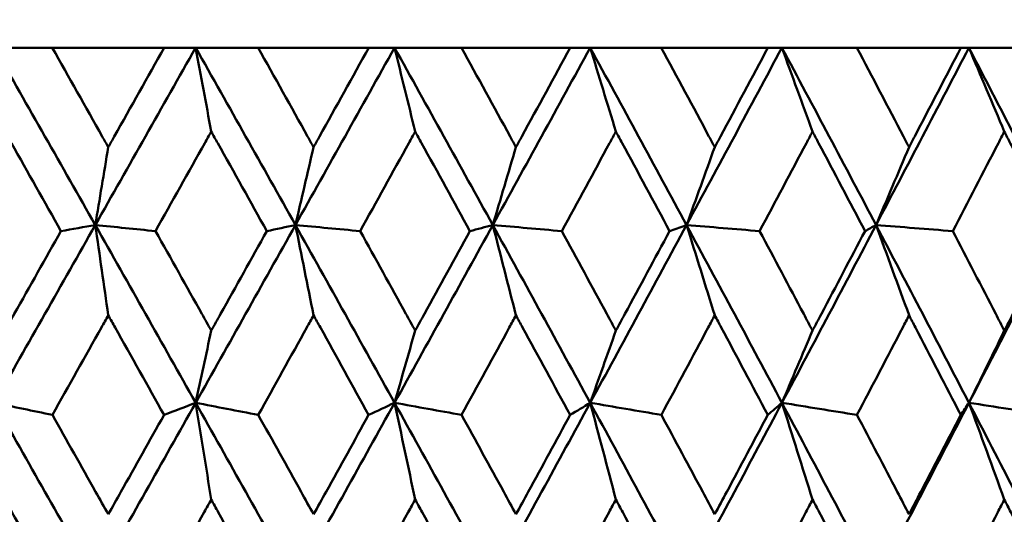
# Model space of a CAD drawing. Header units: millimetres. Extents: x 113 to 2969, y 62 to 2427.
# Tile 246 of 256: x 1594.29 to 1600.21, y 291.52 to 294.49. Entities that reach past the tile are written whole.
import ezdxf

# ---------------------------------------------------------------- set-up
doc = ezdxf.new("R2010")
doc.units = ezdxf.units.MM
doc.header["$LTSCALE"] = 12
doc.layers.add('Widoczne (ISO)', color=7, linetype='Continuous', lineweight=50)

msp = doc.modelspace()

# ---------------------------------------------------------------- linework, layer by layer
at = {"layer": 'Widoczne (ISO)'}
for p, q in [((1594.1383, 294.3264), (1594.4859, 294.3264)), ((1595.1592, 294.3264), (1594.4859, 294.3264)), ((1595.1592, 294.3264), (1595.3482, 294.3264)), ((1595.3482, 294.3264), (1595.7239, 294.3264)), ((1596.3891, 294.3264), (1595.7239, 294.3264)), ((1596.3891, 294.3264), (1596.5438, 294.3264)), ((1596.5438, 294.3264), (1596.946, 294.3264)), ((1597.6006, 294.3264), (1596.946, 294.3264)), ((1597.6006, 294.3264), (1597.7201, 294.3264)), ((1597.7201, 294.3264), (1598.1474, 294.3264)), ((1598.7887, 294.3264), (1598.1474, 294.3264)), ((1598.7887, 294.3264), (1598.8727, 294.3264)), ((1598.8727, 294.3264), (1599.3233, 294.3264)), ((1599.9489, 294.3264), (1599.3233, 294.3264)), ((1599.9489, 294.3264), (1599.997, 294.3264)), ((1599.997, 294.3264), (1600.4691, 294.3264)), ((1598.2998, 293.2601), (1598.1977, 293.2237))]:
    msp.add_line(p, q, dxfattribs=at)
msp.add_circle((1591.6943, 326.3264), 50, dxfattribs=at)
for points in [[(1594.1383, 294.3264), (1594.3411, 293.9712), (1594.5432, 293.6157), (1594.7448, 293.2601)], [(1595.3482, 294.3264), (1595.1475, 293.9712), (1594.9463, 293.6157), (1594.7448, 293.2601)], [(1595.3482, 294.3264), (1595.549, 293.9712), (1595.749, 293.6157), (1595.9482, 293.2601)], [(1595.4419, 293.8221), (1595.4108, 293.9906), (1595.3796, 294.1587), (1595.3482, 294.3264)], [(1596.5438, 294.3264), (1596.3458, 293.9712), (1596.1473, 293.6157), (1595.9482, 293.2601)], [(1596.5438, 294.3264), (1596.7417, 293.9712), (1596.9387, 293.6157), (1597.1347, 293.2601)], [(1596.6681, 293.8221), (1596.6268, 293.9906), (1596.5853, 294.1587), (1596.5438, 294.3264)], [(1597.7201, 294.3264), (1597.5258, 293.9712), (1597.3306, 293.6157), (1597.1347, 293.2601)], [(1597.7201, 294.3264), (1597.9145, 293.9712), (1598.1077, 293.6157), (1598.2998, 293.2601)], [(1597.8746, 293.8221), (1597.8233, 293.9906), (1597.7718, 294.1587), (1597.7201, 294.3264)], [(1598.8727, 294.3264), (1598.6827, 293.9712), (1598.4917, 293.6157), (1598.2998, 293.2601)], [(1598.8727, 294.3264), (1599.0627, 293.9712), (1599.2514, 293.6157), (1599.4388, 293.2601)], [(1599.0568, 293.8221), (1598.9956, 293.9906), (1598.9342, 294.1587), (1598.8727, 294.3264)], [(1599.997, 294.3264), (1599.8121, 293.9712), (1599.626, 293.6157), (1599.4388, 293.2601)], [(1599.997, 294.3264), (1600.1819, 293.9712), (1600.3653, 293.6157), (1600.5472, 293.2601)], [(1600.2099, 293.8221), (1600.1391, 293.9906), (1600.0681, 294.1587), (1599.997, 294.3264)], [(1594.823, 293.7287), (1594.797, 293.5723), (1594.7709, 293.416), (1594.7448, 293.2601)], [(1596.0572, 293.7287), (1596.0209, 293.5723), (1595.9845, 293.416), (1595.9482, 293.2601)], [(1597.2741, 293.7287), (1597.2277, 293.5723), (1597.1812, 293.416), (1597.1347, 293.2601)], [(1598.4691, 293.7287), (1598.4127, 293.5723), (1598.3563, 293.416), (1598.2998, 293.2601)], [(1599.6373, 293.7287), (1599.5712, 293.5723), (1599.505, 293.416), (1599.4388, 293.2601)], [(1594.7448, 293.2601), (1594.543, 292.904), (1594.3409, 292.5478), (1594.1384, 292.1915)], [(1594.7448, 293.2601), (1594.676, 293.248), (1594.6073, 293.2359), (1594.5385, 293.2237)], [(1594.823, 292.7175), (1594.797, 292.8988), (1594.771, 293.0797), (1594.7448, 293.2601)], [(1594.7448, 293.2601), (1594.9467, 292.904), (1595.1479, 292.5478), (1595.3484, 292.1915)], [(1594.7448, 293.2601), (1594.8655, 293.248), (1594.9862, 293.2359), (1595.1068, 293.2237)], [(1595.9482, 293.2601), (1595.7488, 292.904), (1595.5488, 292.5478), (1595.3484, 292.1915)], [(1595.9482, 293.2601), (1595.8907, 293.248), (1595.8333, 293.2359), (1595.7759, 293.2237)], [(1596.0572, 292.7175), (1596.0209, 292.8988), (1595.9846, 293.0797), (1595.9482, 293.2601)], [(1595.9482, 293.2601), (1596.1476, 292.904), (1596.3462, 292.5478), (1596.544, 292.1915)], [(1595.9482, 293.2601), (1596.0779, 293.248), (1596.2077, 293.2359), (1596.3375, 293.2237)], [(1597.1347, 293.2601), (1596.9385, 292.904), (1596.7416, 292.5478), (1596.544, 292.1915)], [(1597.1347, 293.2601), (1597.0889, 293.248), (1597.0431, 293.2359), (1596.9973, 293.2237)], [(1597.2741, 292.7175), (1597.2278, 292.8988), (1597.1813, 293.0797), (1597.1347, 293.2601)], [(1597.1347, 293.2601), (1597.331, 292.904), (1597.5262, 292.5478), (1597.7204, 292.1915)], [(1597.1347, 293.2601), (1597.2731, 293.248), (1597.4115, 293.2359), (1597.5498, 293.2237)], [(1598.2998, 293.2601), (1598.1076, 292.904), (1597.9144, 292.5478), (1597.7204, 292.1915)], [(1598.4691, 292.7175), (1598.4128, 292.8988), (1598.3564, 293.0797), (1598.2998, 293.2601)], [(1598.2998, 293.2601), (1598.4921, 292.904), (1598.6832, 292.5478), (1598.8731, 292.1915)], [(1598.2998, 293.2601), (1598.4462, 293.248), (1598.5926, 293.2359), (1598.7391, 293.2237)], [(1599.4388, 293.2601), (1599.2513, 292.904), (1599.0627, 292.5478), (1598.8731, 292.1915)], [(1599.4388, 293.2601), (1599.4167, 293.248), (1599.3945, 293.2359), (1599.3724, 293.2237)], [(1599.6373, 292.7175), (1599.5713, 292.8988), (1599.5051, 293.0797), (1599.4388, 293.2601)], [(1599.4388, 293.2601), (1599.6264, 292.904), (1599.8126, 292.5478), (1599.9974, 292.1915)], [(1599.4388, 293.2601), (1599.5927, 293.248), (1599.7466, 293.2359), (1599.9005, 293.2237)], [(1600.5472, 293.2601), (1600.3652, 292.904), (1600.1819, 292.5478), (1599.9974, 292.1915)], [(1595.4419, 292.6255), (1595.4108, 292.4806), (1595.3796, 292.3359), (1595.3484, 292.1915)], [(1596.6681, 292.6255), (1596.6268, 292.4806), (1596.5854, 292.3359), (1596.544, 292.1915)], [(1597.8746, 292.6255), (1597.8233, 292.4806), (1597.7719, 292.3359), (1597.7204, 292.1915)], [(1599.0568, 292.6255), (1598.9956, 292.4806), (1598.9344, 292.3359), (1598.8731, 292.1915)], [(1600.2099, 292.6255), (1600.1392, 292.4806), (1600.0683, 292.3359), (1599.9974, 292.1915)], [(1594.1384, 292.1915), (1594.2546, 292.1672), (1594.3707, 292.1429), (1594.4869, 292.1186)], [(1594.1384, 292.1915), (1594.3412, 291.8348), (1594.5434, 291.478), (1594.7451, 291.1213)], [(1595.3484, 292.1915), (1595.1478, 291.8348), (1594.9467, 291.478), (1594.7451, 291.1213)], [(1595.3484, 292.1915), (1595.285, 292.1672), (1595.2216, 292.1429), (1595.1582, 292.1186)], [(1595.4419, 291.6098), (1595.4109, 291.8042), (1595.3797, 291.9981), (1595.3484, 292.1915)], [(1595.3484, 292.1915), (1595.4739, 292.1672), (1595.5994, 292.1429), (1595.7249, 292.1186)], [(1595.3484, 292.1915), (1595.5492, 291.8348), (1595.7493, 291.478), (1595.9486, 291.1213)], [(1596.544, 292.1915), (1596.3462, 291.8348), (1596.1477, 291.478), (1595.9486, 291.1213)], [(1596.544, 292.1915), (1596.4921, 292.1672), (1596.4402, 292.1429), (1596.3882, 292.1186)], [(1596.6681, 291.6098), (1596.6269, 291.8042), (1596.5855, 291.9981), (1596.544, 292.1915)], [(1596.544, 292.1915), (1596.6783, 292.1672), (1596.8126, 292.1429), (1596.947, 292.1186)], [(1596.544, 292.1915), (1596.742, 291.8348), (1596.9391, 291.478), (1597.1352, 291.1213)], [(1597.7204, 292.1915), (1597.5262, 291.8348), (1597.3311, 291.478), (1597.1352, 291.1213)], [(1597.7204, 292.1915), (1597.6802, 292.1672), (1597.64, 292.1429), (1597.5997, 292.1186)], [(1597.8746, 291.6098), (1597.8234, 291.8042), (1597.772, 291.9981), (1597.7204, 292.1915)], [(1597.7204, 292.1915), (1597.8631, 292.1672), (1598.0057, 292.1429), (1598.1483, 292.1186)], [(1597.7204, 292.1915), (1597.9149, 291.8348), (1598.1082, 291.478), (1598.3004, 291.1213)], [(1598.8731, 292.1915), (1598.6832, 291.8348), (1598.4923, 291.478), (1598.3004, 291.1213)], [(1598.8731, 292.1915), (1598.8447, 292.1672), (1598.8163, 292.1429), (1598.7879, 292.1186)], [(1599.0568, 291.6098), (1598.9958, 291.8042), (1598.9345, 291.9981), (1598.8731, 292.1915)], [(1598.8731, 292.1915), (1599.0235, 292.1672), (1599.1738, 292.1429), (1599.3242, 292.1186)], [(1598.8731, 292.1915), (1599.0632, 291.8348), (1599.252, 291.478), (1599.4396, 291.1213)], [(1599.9974, 292.1915), (1599.8127, 291.8348), (1599.6267, 291.478), (1599.4396, 291.1213)], [(1599.9974, 292.1915), (1599.981, 292.1672), (1599.9645, 292.1429), (1599.948, 292.1186)], [(1600.2099, 291.6098), (1600.1393, 291.8042), (1600.0685, 291.9981), (1599.9974, 292.1915)], [(1599.9974, 292.1915), (1600.1549, 292.1672), (1600.3125, 292.1429), (1600.47, 292.1186)], [(1599.9974, 292.1915), (1600.1824, 291.8348), (1600.366, 291.478), (1600.5481, 291.1213)]]:
    msp.add_open_spline(points, degree=3, dxfattribs=at)
for points, knots in [([(1594.4859, 294.3264), (1594.5863, 294.1487), (1594.6865, 293.9711), (1594.7987, 293.7719), (1594.8109, 293.7503), (1594.823, 293.7287)], [0, 0, 0, 0, 0.06135239, 0.06135239, 0.06879633, 0.06879633, 0.06879633, 0.06879633]), ([(1594.823, 293.7287), (1594.8351, 293.7503), (1594.8472, 293.7718), (1594.9594, 293.971), (1595.0593, 294.1487), (1595.1592, 294.3264)], [0.05393723, 0.05393723, 0.05393723, 0.05393723, 0.06137399, 0.06137399, 0.12273355, 0.12273355, 0.12273355, 0.12273355]), ([(1595.7239, 294.3264), (1595.8232, 294.1487), (1595.9223, 293.9711), (1596.0332, 293.7719), (1596.0452, 293.7503), (1596.0572, 293.7287)], [0, 0, 0, 0, 0.06135239, 0.06135239, 0.06879633, 0.06879633, 0.06879633, 0.06879633]), ([(1596.0572, 293.7287), (1596.0692, 293.7503), (1596.0811, 293.7718), (1596.1919, 293.971), (1596.2906, 294.1487), (1596.3891, 294.3264)], [0.05393723, 0.05393723, 0.05393723, 0.05393723, 0.06137399, 0.06137399, 0.12273355, 0.12273355, 0.12273355, 0.12273355]), ([(1596.946, 294.3264), (1597.0438, 294.1487), (1597.1414, 293.9711), (1597.2505, 293.7719), (1597.2623, 293.7503), (1597.2741, 293.7287)], [0, 0, 0, 0, 0.06135239, 0.06135239, 0.06879633, 0.06879633, 0.06879633, 0.06879633]), ([(1597.2741, 293.7287), (1597.2859, 293.7503), (1597.2977, 293.7718), (1597.4067, 293.971), (1597.5037, 294.1487), (1597.6006, 294.3264)], [0.05393723, 0.05393723, 0.05393723, 0.05393723, 0.06137399, 0.06137399, 0.12273355, 0.12273355, 0.12273355, 0.12273355]), ([(1598.1474, 294.3264), (1598.2434, 294.1487), (1598.339, 293.9711), (1598.4459, 293.7719), (1598.4575, 293.7503), (1598.4691, 293.7287)], [0, 0, 0, 0, 0.06135239, 0.06135239, 0.06879633, 0.06879633, 0.06879633, 0.06879633]), ([(1598.4691, 293.7287), (1598.4806, 293.7503), (1598.4922, 293.7718), (1598.5989, 293.971), (1598.694, 294.1487), (1598.7887, 294.3264)], [0.05393723, 0.05393723, 0.05393723, 0.05393723, 0.06137399, 0.06137399, 0.12273355, 0.12273355, 0.12273355, 0.12273355]), ([(1599.3233, 294.3264), (1599.417, 294.1487), (1599.5104, 293.9711), (1599.6147, 293.7719), (1599.626, 293.7503), (1599.6373, 293.7287)], [0, 0, 0, 0, 0.06135239, 0.06135239, 0.06879633, 0.06879633, 0.06879633, 0.06879633]), ([(1599.6373, 293.7287), (1599.6485, 293.7503), (1599.6598, 293.7718), (1599.7639, 293.971), (1599.8566, 294.1487), (1599.9489, 294.3264)], [0.05393723, 0.05393723, 0.05393723, 0.05393723, 0.06137399, 0.06137399, 0.12273355, 0.12273355, 0.12273355, 0.12273355]), ([(1594.5385, 293.2237), (1594.4393, 293.4), (1594.3399, 293.5762), (1594.2272, 293.7757), (1594.2141, 293.7989), (1594.201, 293.8221)], [0.00523804, 0.00523804, 0.00523804, 0.00523804, 0.06606705, 0.06606705, 0.07409033, 0.07409033, 0.07409033, 0.07409033]), ([(1595.4419, 293.8221), (1595.4289, 293.7989), (1595.416, 293.7757), (1595.3043, 293.5763), (1595.2056, 293.4), (1595.1068, 293.2237)], [0.05804162, 0.05804162, 0.05804162, 0.05804162, 0.06605559, 0.06605559, 0.12689392, 0.12689392, 0.12689392, 0.12689392]), ([(1595.7759, 293.2237), (1595.6778, 293.4), (1595.5795, 293.5762), (1595.4679, 293.7757), (1595.4549, 293.7989), (1595.4419, 293.8221)], [0.00523804, 0.00523804, 0.00523804, 0.00523804, 0.06606705, 0.06606705, 0.07409033, 0.07409033, 0.07409033, 0.07409033]), ([(1596.6681, 293.8221), (1596.6553, 293.7989), (1596.6425, 293.7757), (1596.5324, 293.5763), (1596.435, 293.4), (1596.3375, 293.2237)], [0.05804162, 0.05804162, 0.05804162, 0.05804162, 0.06605559, 0.06605559, 0.12689392, 0.12689392, 0.12689392, 0.12689392]), ([(1596.9973, 293.2237), (1596.9006, 293.4), (1596.8037, 293.5762), (1596.6937, 293.7757), (1596.6809, 293.7989), (1596.6681, 293.8221)], [0.00523804, 0.00523804, 0.00523804, 0.00523804, 0.06606705, 0.06606705, 0.07409033, 0.07409033, 0.07409033, 0.07409033]), ([(1597.8746, 293.8221), (1597.8621, 293.7989), (1597.8495, 293.7757), (1597.7414, 293.5763), (1597.6457, 293.4), (1597.5498, 293.2237)], [0.05804162, 0.05804162, 0.05804162, 0.05804162, 0.06605559, 0.06605559, 0.12689392, 0.12689392, 0.12689392, 0.12689392]), ([(1598.1977, 293.2237), (1598.1029, 293.4), (1598.0078, 293.5762), (1597.8998, 293.7757), (1597.8872, 293.7989), (1597.8746, 293.8221)], [0.00523804, 0.00523804, 0.00523804, 0.00523804, 0.06606705, 0.06606705, 0.07409033, 0.07409033, 0.07409033, 0.07409033]), ([(1599.0568, 293.8221), (1599.0445, 293.7989), (1599.0322, 293.7757), (1598.9265, 293.5763), (1598.8329, 293.4), (1598.7391, 293.2237)], [0.05804162, 0.05804162, 0.05804162, 0.05804162, 0.06605559, 0.06605559, 0.12689392, 0.12689392, 0.12689392, 0.12689392]), ([(1599.3724, 293.2237), (1599.2798, 293.4), (1599.1869, 293.5762), (1599.0814, 293.7757), (1599.0691, 293.7989), (1599.0568, 293.8221)], [0.00523804, 0.00523804, 0.00523804, 0.00523804, 0.06606705, 0.06606705, 0.07409033, 0.07409033, 0.07409033, 0.07409033]), ([(1600.2099, 293.8221), (1600.1979, 293.7989), (1600.186, 293.7757), (1600.0831, 293.5763), (1599.9919, 293.4), (1599.9005, 293.2237)], [0.05804162, 0.05804162, 0.05804162, 0.05804162, 0.06605559, 0.06605559, 0.12689392, 0.12689392, 0.12689392, 0.12689392]), ([(1600.5168, 293.2237), (1600.4269, 293.4), (1600.3365, 293.5762), (1600.2338, 293.7757), (1600.2219, 293.7989), (1600.2099, 293.8221)], [0.00523804, 0.00523804, 0.00523804, 0.00523804, 0.06606705, 0.06606705, 0.07409033, 0.07409033, 0.07409033, 0.07409033]), ([(1594.201, 292.6255), (1594.2199, 292.6589), (1594.2387, 292.6924), (1594.3513, 292.8918), (1594.4449, 293.0578), (1594.5385, 293.2237)], [0.04993807, 0.04993807, 0.04993807, 0.04993807, 0.0614821, 0.0614821, 0.11877783, 0.11877783, 0.11877783, 0.11877783]), ([(1595.1068, 293.2237), (1595.2, 293.0578), (1595.293, 292.8919), (1595.4045, 292.6924), (1595.4232, 292.659), (1595.4419, 292.6255)], [0.00418374, 0.00418374, 0.00418374, 0.00418374, 0.06147247, 0.06147247, 0.07302352, 0.07302352, 0.07302352, 0.07302352]), ([(1595.4419, 292.6255), (1595.4606, 292.6589), (1595.4793, 292.6924), (1595.5908, 292.8918), (1595.6834, 293.0578), (1595.7759, 293.2237)], [0.04993807, 0.04993807, 0.04993807, 0.04993807, 0.0614821, 0.0614821, 0.11877783, 0.11877783, 0.11877783, 0.11877783]), ([(1596.3375, 293.2237), (1596.4294, 293.0578), (1596.5212, 292.8919), (1596.6312, 292.6924), (1596.6497, 292.659), (1596.6681, 292.6255)], [0.00418374, 0.00418374, 0.00418374, 0.00418374, 0.06147247, 0.06147247, 0.07302352, 0.07302352, 0.07302352, 0.07302352]), ([(1596.6681, 292.6255), (1596.6865, 292.6589), (1596.705, 292.6924), (1596.8148, 292.8918), (1596.9061, 293.0578), (1596.9973, 293.2237)], [0.04993807, 0.04993807, 0.04993807, 0.04993807, 0.0614821, 0.0614821, 0.11877783, 0.11877783, 0.11877783, 0.11877783]), ([(1597.5498, 293.2237), (1597.6402, 293.0578), (1597.7304, 292.8919), (1597.8384, 292.6924), (1597.8565, 292.659), (1597.8746, 292.6255)], [0.00418374, 0.00418374, 0.00418374, 0.00418374, 0.06147247, 0.06147247, 0.07302352, 0.07302352, 0.07302352, 0.07302352]), ([(1597.8746, 292.6255), (1597.8928, 292.6589), (1597.9108, 292.6924), (1598.0187, 292.8918), (1598.1083, 293.0578), (1598.1977, 293.2237)], [0.04993807, 0.04993807, 0.04993807, 0.04993807, 0.0614821, 0.0614821, 0.11877783, 0.11877783, 0.11877783, 0.11877783]), ([(1598.7391, 293.2237), (1598.8275, 293.0578), (1598.9157, 292.8919), (1599.0214, 292.6924), (1599.0391, 292.659), (1599.0568, 292.6255)], [0.00418374, 0.00418374, 0.00418374, 0.00418374, 0.06147247, 0.06147247, 0.07302352, 0.07302352, 0.07302352, 0.07302352]), ([(1599.0568, 292.6255), (1599.0745, 292.6589), (1599.0922, 292.6924), (1599.1976, 292.8918), (1599.2851, 293.0578), (1599.3724, 293.2237)], [0.04993807, 0.04993807, 0.04993807, 0.04993807, 0.0614821, 0.0614821, 0.11877783, 0.11877783, 0.11877783, 0.11877783]), ([(1599.9005, 293.2237), (1599.9867, 293.0578), (1600.0726, 292.8919), (1600.1754, 292.6924), (1600.1927, 292.659), (1600.2099, 292.6255)], [0.00418374, 0.00418374, 0.00418374, 0.00418374, 0.06147247, 0.06147247, 0.07302352, 0.07302352, 0.07302352, 0.07302352]), ([(1600.2099, 292.6255), (1600.2271, 292.6589), (1600.2443, 292.6924), (1600.3469, 292.8918), (1600.432, 293.0578), (1600.5168, 293.2237)], [0.04993807, 0.04993807, 0.04993807, 0.04993807, 0.0614821, 0.0614821, 0.11877783, 0.11877783, 0.11877783, 0.11877783]), ([(1594.823, 292.7175), (1594.8093, 292.693), (1594.7956, 292.6685), (1594.6836, 292.4689), (1594.5852, 292.2938), (1594.4869, 292.1186)], [0.06241522, 0.06241522, 0.06241522, 0.06241522, 0.0708546, 0.0708546, 0.13127416, 0.13127416, 0.13127416, 0.13127416]), ([(1595.1582, 292.1186), (1595.0604, 292.2937), (1594.9624, 292.4689), (1594.8505, 292.6685), (1594.8367, 292.693), (1594.823, 292.7175)], [0.01044349, 0.01044349, 0.01044349, 0.01044349, 0.07085106, 0.07085106, 0.07930241, 0.07930241, 0.07930241, 0.07930241]), ([(1596.0572, 292.7175), (1596.0436, 292.693), (1596.0301, 292.6685), (1595.9194, 292.4689), (1595.8222, 292.2938), (1595.7249, 292.1186)], [0.06241522, 0.06241522, 0.06241522, 0.06241522, 0.0708546, 0.0708546, 0.13127416, 0.13127416, 0.13127416, 0.13127416]), ([(1596.3882, 292.1186), (1596.2917, 292.2937), (1596.1949, 292.4689), (1596.0843, 292.6685), (1596.0708, 292.693), (1596.0572, 292.7175)], [0.01044349, 0.01044349, 0.01044349, 0.01044349, 0.07085106, 0.07085106, 0.07930241, 0.07930241, 0.07930241, 0.07930241]), ([(1597.2741, 292.7175), (1597.2608, 292.693), (1597.2474, 292.6685), (1597.1385, 292.4689), (1597.0428, 292.2938), (1596.947, 292.1186)], [0.06241522, 0.06241522, 0.06241522, 0.06241522, 0.0708546, 0.0708546, 0.13127416, 0.13127416, 0.13127416, 0.13127416]), ([(1597.5997, 292.1186), (1597.5048, 292.2937), (1597.4096, 292.4689), (1597.3008, 292.6685), (1597.2875, 292.693), (1597.2741, 292.7175)], [0.01044349, 0.01044349, 0.01044349, 0.01044349, 0.07085106, 0.07085106, 0.07930241, 0.07930241, 0.07930241, 0.07930241]), ([(1598.4691, 292.7175), (1598.456, 292.693), (1598.4429, 292.6685), (1598.3362, 292.4689), (1598.2424, 292.2938), (1598.1483, 292.1186)], [0.06241522, 0.06241522, 0.06241522, 0.06241522, 0.0708546, 0.0708546, 0.13127416, 0.13127416, 0.13127416, 0.13127416]), ([(1598.7879, 292.1186), (1598.695, 292.2937), (1598.6018, 292.4689), (1598.4952, 292.6685), (1598.4822, 292.693), (1598.4691, 292.7175)], [0.01044349, 0.01044349, 0.01044349, 0.01044349, 0.07085106, 0.07085106, 0.07930241, 0.07930241, 0.07930241, 0.07930241]), ([(1599.6373, 292.7175), (1599.6245, 292.693), (1599.6118, 292.6685), (1599.5077, 292.4689), (1599.416, 292.2938), (1599.3242, 292.1186)], [0.06241522, 0.06241522, 0.06241522, 0.06241522, 0.0708546, 0.0708546, 0.13127416, 0.13127416, 0.13127416, 0.13127416]), ([(1599.948, 292.1186), (1599.8575, 292.2937), (1599.7667, 292.4689), (1599.6628, 292.6685), (1599.65, 292.693), (1599.6373, 292.7175)], [0.01044349, 0.01044349, 0.01044349, 0.01044349, 0.07085106, 0.07085106, 0.07930241, 0.07930241, 0.07930241, 0.07930241]), ([(1594.4869, 292.1186), (1594.5736, 291.9645), (1594.6603, 291.8105), (1594.7723, 291.6113), (1594.7977, 291.5662), (1594.823, 291.521)], [0.00838421, 0.00838421, 0.00838421, 0.00838421, 0.06155515, 0.06155515, 0.07712864, 0.07712864, 0.07712864, 0.07712864]), ([(1594.823, 291.521), (1594.8483, 291.5661), (1594.8737, 291.6112), (1594.9855, 291.8104), (1595.0719, 291.9645), (1595.1582, 292.1186)], [0.04598621, 0.04598621, 0.04598621, 0.04598621, 0.06155279, 0.06155279, 0.11473062, 0.11473062, 0.11473062, 0.11473062]), ([(1595.7249, 292.1186), (1595.8107, 291.9645), (1595.8964, 291.8105), (1596.0071, 291.6113), (1596.0321, 291.5662), (1596.0572, 291.521)], [0.00838421, 0.00838421, 0.00838421, 0.00838421, 0.06155515, 0.06155515, 0.07712864, 0.07712864, 0.07712864, 0.07712864]), ([(1596.0572, 291.521), (1596.0822, 291.5661), (1596.1072, 291.6112), (1596.2177, 291.8104), (1596.303, 291.9645), (1596.3882, 292.1186)], [0.04598621, 0.04598621, 0.04598621, 0.04598621, 0.06155279, 0.06155279, 0.11473062, 0.11473062, 0.11473062, 0.11473062]), ([(1596.947, 292.1186), (1597.0315, 291.9645), (1597.1159, 291.8105), (1597.2248, 291.6113), (1597.2495, 291.5662), (1597.2741, 291.521)], [0.00838421, 0.00838421, 0.00838421, 0.00838421, 0.06155515, 0.06155515, 0.07712864, 0.07712864, 0.07712864, 0.07712864]), ([(1597.2741, 291.521), (1597.2988, 291.5661), (1597.3234, 291.6112), (1597.4321, 291.8104), (1597.516, 291.9645), (1597.5997, 292.1186)], [0.04598621, 0.04598621, 0.04598621, 0.04598621, 0.06155279, 0.06155279, 0.11473062, 0.11473062, 0.11473062, 0.11473062]), ([(1598.1483, 292.1186), (1598.2313, 291.9645), (1598.314, 291.8105), (1598.4208, 291.6113), (1598.4449, 291.5662), (1598.4691, 291.521)], [0.00838421, 0.00838421, 0.00838421, 0.00838421, 0.06155515, 0.06155515, 0.07712864, 0.07712864, 0.07712864, 0.07712864]), ([(1598.4691, 291.521), (1598.4932, 291.5661), (1598.5173, 291.6112), (1598.6238, 291.8104), (1598.7059, 291.9645), (1598.7879, 292.1186)], [0.04598621, 0.04598621, 0.04598621, 0.04598621, 0.06155279, 0.06155279, 0.11473062, 0.11473062, 0.11473062, 0.11473062]), ([(1599.3242, 292.1186), (1599.4052, 291.9645), (1599.486, 291.8105), (1599.5901, 291.6113), (1599.6137, 291.5662), (1599.6373, 291.521)], [0.00838421, 0.00838421, 0.00838421, 0.00838421, 0.06155515, 0.06155515, 0.07712864, 0.07712864, 0.07712864, 0.07712864]), ([(1599.6373, 291.521), (1599.6608, 291.5661), (1599.6843, 291.6112), (1599.7881, 291.8104), (1599.8682, 291.9645), (1599.948, 292.1186)], [0.04598621, 0.04598621, 0.04598621, 0.04598621, 0.06155279, 0.06155279, 0.11473062, 0.11473062, 0.11473062, 0.11473062]), ([(1594.5366, 291.0118), (1594.4391, 291.1858), (1594.3414, 291.3598), (1594.2294, 291.5592), (1594.2152, 291.5845), (1594.201, 291.6098)], [0.01556037, 0.01556037, 0.01556037, 0.01556037, 0.07555527, 0.07555527, 0.08428623, 0.08428623, 0.08428623, 0.08428623]), ([(1595.4419, 291.6098), (1595.4279, 291.5845), (1595.4138, 291.5593), (1595.3028, 291.3599), (1595.2058, 291.1859), (1595.1087, 291.0118)], [0.06686277, 0.06686277, 0.06686277, 0.06686277, 0.07557848, 0.07557848, 0.13558897, 0.13558897, 0.13558897, 0.13558897]), ([(1595.7741, 291.0118), (1595.6776, 291.1858), (1595.581, 291.3598), (1595.4701, 291.5592), (1595.456, 291.5845), (1595.4419, 291.6098)], [0.01556037, 0.01556037, 0.01556037, 0.01556037, 0.07555527, 0.07555527, 0.08428623, 0.08428623, 0.08428623, 0.08428623]), ([(1596.6681, 291.6098), (1596.6542, 291.5845), (1596.6404, 291.5593), (1596.5309, 291.3599), (1596.4352, 291.1859), (1596.3393, 291.0118)], [0.06686277, 0.06686277, 0.06686277, 0.06686277, 0.07557848, 0.07557848, 0.13558897, 0.13558897, 0.13558897, 0.13558897]), ([(1596.9954, 291.0118), (1596.9004, 291.1858), (1596.8052, 291.3598), (1596.6959, 291.5592), (1596.682, 291.5845), (1596.6681, 291.6098)], [0.01556037, 0.01556037, 0.01556037, 0.01556037, 0.07555527, 0.07555527, 0.08428623, 0.08428623, 0.08428623, 0.08428623]), ([(1597.8746, 291.6098), (1597.861, 291.5845), (1597.8474, 291.5593), (1597.7399, 291.3599), (1597.6459, 291.1859), (1597.5517, 291.0118)], [0.06686277, 0.06686277, 0.06686277, 0.06686277, 0.07557848, 0.07557848, 0.13558897, 0.13558897, 0.13558897, 0.13558897]), ([(1598.1959, 291.0118), (1598.1027, 291.1858), (1598.0093, 291.3598), (1597.9019, 291.5592), (1597.8883, 291.5845), (1597.8746, 291.6098)], [0.01556037, 0.01556037, 0.01556037, 0.01556037, 0.07555527, 0.07555527, 0.08428623, 0.08428623, 0.08428623, 0.08428623]), ([(1599.0568, 291.6098), (1599.0435, 291.5845), (1599.0302, 291.5593), (1598.9251, 291.3599), (1598.8331, 291.1859), (1598.7408, 291.0118)], [0.06686277, 0.06686277, 0.06686277, 0.06686277, 0.07557848, 0.07557848, 0.13558897, 0.13558897, 0.13558897, 0.13558897]), ([(1599.3706, 291.0118), (1599.2797, 291.1858), (1599.1884, 291.3598), (1599.0835, 291.5592), (1599.0701, 291.5845), (1599.0568, 291.6098)], [0.01556037, 0.01556037, 0.01556037, 0.01556037, 0.07555527, 0.07555527, 0.08428623, 0.08428623, 0.08428623, 0.08428623]), ([(1600.2099, 291.6098), (1600.1969, 291.5845), (1600.184, 291.5593), (1600.0817, 291.3599), (1599.9921, 291.1859), (1599.9022, 291.0118)], [0.06686277, 0.06686277, 0.06686277, 0.06686277, 0.07557848, 0.07557848, 0.13558897, 0.13558897, 0.13558897, 0.13558897]), ([(1600.5151, 291.0118), (1600.4267, 291.1858), (1600.3379, 291.3598), (1600.2359, 291.5592), (1600.2229, 291.5845), (1600.2099, 291.6098)], [0.01556037, 0.01556037, 0.01556037, 0.01556037, 0.07555527, 0.07555527, 0.08428623, 0.08428623, 0.08428623, 0.08428623])]:
    msp.add_open_spline(points, degree=3, knots=knots, dxfattribs=at)

doc.saveas('drawing.dxf')
